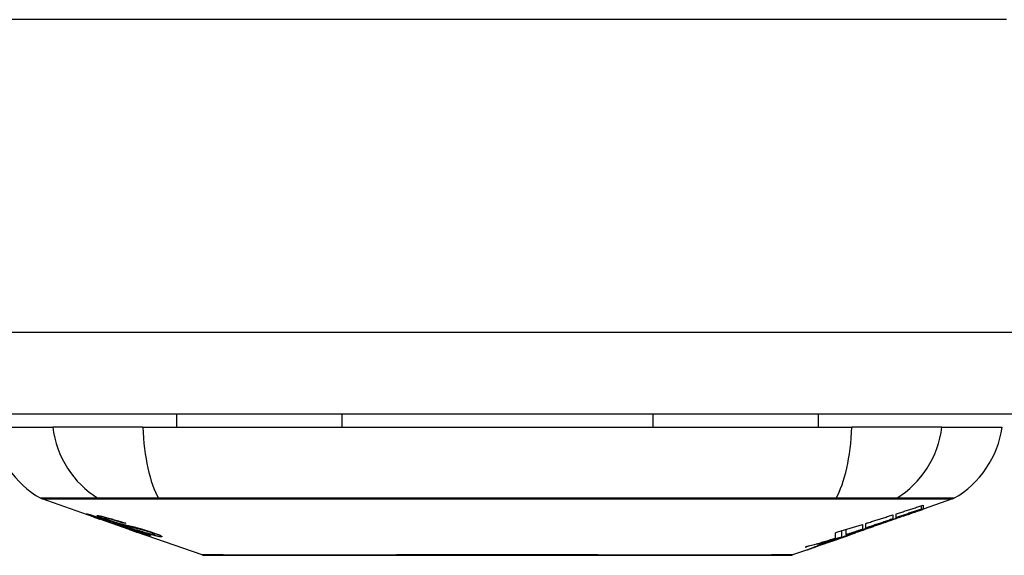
# Model space of a CAD drawing. Header units: inches. Extents: x 25 to 686, y 75 to 315.
# Tile 41 of 256: x 152.504 to 153.694, y 74.875 to 75.523. Entities that reach past the tile are written whole.
import ezdxf

# ---------------------------------------------------------------- set-up
doc = ezdxf.new("R2010")
doc.units = ezdxf.units.IN
doc.header["$MEASUREMENT"] = 0
doc.layers.add('Visible Edges(ANSI)', color=7, linetype='Continuous', lineweight=25)
doc.layers.add('Visible Tangent Edges(ANSI)', color=7, linetype='Continuous', lineweight=25)

msp = doc.modelspace()

# ---------------------------------------------------------------- linework, layer by layer
at = {"layer": 'Visible Edges(ANSI)'}
for p, q in [((157.2323, 75.0456), (91.6273, 75.0456)), ((152.6935, 75.0456), (152.6935, 75.0298)), ((152.8933, 75.0456), (152.8933, 75.0298)), ((153.2694, 75.0456), (153.2694, 75.0298)), ((153.4691, 75.0456), (153.4691, 75.0298)), ((152.4711, 75.0298), (152.5439, 75.0298)), ((152.6527, 75.0298), (152.5439, 75.0298)), ((152.6527, 75.0298), (153.51, 75.0298)), ((153.6188, 75.0298), (153.51, 75.0298)), ((153.6188, 75.0298), (153.6916, 75.0298)), ((152.5928, 74.9213), (152.531, 74.9429)), ((153.6317, 74.9429), (153.5962, 74.9305)), ((153.594, 74.9307), (153.594, 74.9347)), ((153.5962, 74.9354), (153.5962, 74.9308)), ((153.5962, 74.9305), (153.5962, 74.9305)), ((152.5928, 74.9213), (152.6006, 74.9185)), ((152.5932, 74.9219), (152.5932, 74.9227)), ((152.6006, 74.9185), (152.601, 74.9184)), ((152.6362, 74.9061), (152.601, 74.9184)), ((152.6064, 74.9198), (152.6064, 74.9212)), ((152.6138, 74.9156), (152.6138, 74.916)), ((152.6304, 74.9134), (152.6304, 74.914)), ((153.5488, 74.9139), (153.5382, 74.9102)), ((153.5595, 74.9236), (153.5595, 74.9188)), ((153.5636, 74.9202), (153.5636, 74.9249)), ((153.5721, 74.9222), (153.5721, 74.9228)), ((152.6366, 74.906), (152.6463, 74.9025)), ((152.7245, 74.8752), (152.6463, 74.9025)), ((152.6536, 74.9012), (152.6536, 74.9021)), ((153.4902, 74.8955), (153.4902, 74.9021)), ((153.4978, 74.8969), (153.4978, 74.9044)), ((153.5031, 74.8996), (153.5031, 74.906)), ((153.5145, 74.902), (153.5149, 74.9022)), ((153.5149, 74.9022), (153.5149, 74.9033)), ((153.5228, 74.9121), (153.5228, 74.9063)), ((153.5269, 74.9077), (153.5269, 74.9133)), ((153.5269, 74.907), (153.5269, 74.9072)), ((153.5435, 74.912), (153.5433, 74.912)), ((153.5435, 74.912), (153.5435, 74.9124)), ((152.6672, 74.9001), (152.6672, 74.9014)), ((153.4897, 74.8932), (153.4861, 74.892)), ((153.4861, 74.892), (153.4861, 74.892)), ((153.5033, 74.898), (153.4999, 74.8968)), ((153.5102, 74.9004), (153.5056, 74.8988)), ((153.5128, 74.9013), (153.5128, 74.9014)), ((153.455, 74.8811), (153.4382, 74.8752)), ((153.4768, 74.8887), (153.4768, 74.8888))]:
    msp.add_line(p, q, dxfattribs=at)
at = {"layer": 'Visible Edges(ANSI)', "flags": 128}
for points in [[(153.5435, 74.9124), (153.5454, 74.9131), (153.5474, 74.9139), (153.5494, 74.9146), (153.5513, 74.9153), (153.5533, 74.916), (153.5553, 74.9167), (153.5573, 74.9174), (153.5592, 74.9181), (153.5613, 74.9189), (153.5633, 74.9196), (153.5653, 74.9203), (153.5674, 74.9211), (153.5695, 74.9218), (153.5716, 74.9226), (153.5737, 74.9233), (153.5758, 74.9241), (153.578, 74.9249), (153.5802, 74.9257), (153.5824, 74.9265), (153.5847, 74.9273), (153.5869, 74.9281), (153.5892, 74.929), (153.5916, 74.9298), (153.594, 74.9307)], [(153.5636, 74.9249), (153.565, 74.9253), (153.5663, 74.9258), (153.5677, 74.9262), (153.5691, 74.9266), (153.5704, 74.9271), (153.5718, 74.9275), (153.5731, 74.928), (153.5745, 74.9284), (153.5759, 74.9288), (153.5772, 74.9293), (153.5786, 74.9297), (153.5799, 74.9301), (153.5813, 74.9306), (153.5827, 74.931), (153.584, 74.9315), (153.5854, 74.9319), (153.5867, 74.9323), (153.5881, 74.9328), (153.5895, 74.9332), (153.5908, 74.9337), (153.5922, 74.9341), (153.5935, 74.9345), (153.5949, 74.935), (153.5962, 74.9354)], [(153.594, 74.9307), (153.5927, 74.9302), (153.5915, 74.9298), (153.5902, 74.9294), (153.5889, 74.9289), (153.5877, 74.9285), (153.5864, 74.9281), (153.5851, 74.9276), (153.5839, 74.9272), (153.5826, 74.9268), (153.5813, 74.9263), (153.5801, 74.9259), (153.5788, 74.9255), (153.5775, 74.925), (153.5763, 74.9246), (153.575, 74.9241), (153.5737, 74.9237), (153.5725, 74.9233), (153.5712, 74.9228), (153.5699, 74.9224), (153.5687, 74.922), (153.5674, 74.9215), (153.5662, 74.9211), (153.5649, 74.9207), (153.5636, 74.9202)], [(153.5962, 74.9308), (153.5952, 74.9304), (153.5942, 74.93), (153.5933, 74.9297), (153.5923, 74.9293), (153.5913, 74.929), (153.5903, 74.9286), (153.5893, 74.9283), (153.5883, 74.9279), (153.5873, 74.9275), (153.5862, 74.9272), (153.5852, 74.9268), (153.5842, 74.9265), (153.5832, 74.9261), (153.5822, 74.9258), (153.5812, 74.9254), (153.5802, 74.925), (153.5792, 74.9247), (153.5782, 74.9243), (153.5772, 74.924), (153.5762, 74.9236), (153.5752, 74.9232), (153.5741, 74.9229), (153.5731, 74.9225), (153.5721, 74.9222)], [(153.5721, 74.9222), (153.5731, 74.9225), (153.5741, 74.9229), (153.5751, 74.9232), (153.5762, 74.9235), (153.5772, 74.9239), (153.5782, 74.9242), (153.5792, 74.9246), (153.5802, 74.9249), (153.5812, 74.9253), (153.5822, 74.9256), (153.5832, 74.926), (153.5842, 74.9263), (153.5852, 74.9267), (153.5862, 74.927), (153.5872, 74.9274), (153.5882, 74.9277), (153.5892, 74.9281), (153.5902, 74.9284), (153.5912, 74.9288), (153.5922, 74.9291), (153.5932, 74.9295), (153.5942, 74.9298), (153.5952, 74.9302), (153.5962, 74.9305)], [(152.6031, 74.918), (152.602, 74.9184), (152.6008, 74.9188), (152.5997, 74.9192), (152.5986, 74.9195), (152.5976, 74.9199), (152.5965, 74.9203), (152.5955, 74.9207), (152.5945, 74.921), (152.5936, 74.9214), (152.5926, 74.9217), (152.5916, 74.9221), (152.5906, 74.9224), (152.5896, 74.9228), (152.5887, 74.9231), (152.5879, 74.9235), (152.5871, 74.9237), (152.5865, 74.924), (152.5859, 74.9242), (152.5854, 74.9244), (152.5849, 74.9246), (152.5845, 74.9248), (152.5843, 74.925), (152.5844, 74.925), (152.5847, 74.925)], [(152.5847, 74.925), (152.5855, 74.9248), (152.5866, 74.9246), (152.5877, 74.9243), (152.589, 74.9239), (152.5901, 74.9236), (152.5911, 74.9233), (152.5923, 74.923), (152.5936, 74.9226), (152.595, 74.9221), (152.5965, 74.9217), (152.598, 74.9212), (152.5994, 74.9207), (152.6009, 74.9203), (152.6022, 74.9198), (152.6035, 74.9194), (152.6047, 74.919), (152.6059, 74.9186), (152.6071, 74.9182), (152.6083, 74.9178), (152.6095, 74.9174), (152.6107, 74.917), (152.6119, 74.9166), (152.6131, 74.9162), (152.6143, 74.9158)], [(152.5936, 74.9219), (152.5934, 74.9219), (152.5933, 74.9219), (152.5932, 74.9219), (152.5932, 74.9219), (152.5933, 74.9219), (152.5934, 74.9218), (152.5935, 74.9217), (152.5938, 74.9216), (152.5941, 74.9215), (152.5944, 74.9213), (152.5949, 74.9211), (152.5954, 74.9209), (152.596, 74.9207), (152.5967, 74.9204), (152.5974, 74.9202), (152.5982, 74.9199), (152.5989, 74.9196), (152.5995, 74.9194), (152.6002, 74.9192), (152.6008, 74.9189), (152.6015, 74.9187), (152.6022, 74.9185), (152.6029, 74.9182), (152.6036, 74.918)], [(152.6138, 74.9156), (152.6126, 74.916), (152.6113, 74.9164), (152.6101, 74.9169), (152.6088, 74.9173), (152.6076, 74.9177), (152.6064, 74.9181), (152.6053, 74.9185), (152.6041, 74.9188), (152.603, 74.9192), (152.6019, 74.9195), (152.6008, 74.9199), (152.5998, 74.9202), (152.5988, 74.9205), (152.598, 74.9207), (152.5973, 74.9209), (152.5966, 74.9211), (152.5961, 74.9213), (152.5955, 74.9214), (152.5951, 74.9216), (152.5947, 74.9217), (152.5943, 74.9218), (152.594, 74.9218), (152.5938, 74.9219), (152.5936, 74.9219)], [(152.613, 74.9166), (152.6119, 74.9169), (152.6108, 74.9173), (152.6098, 74.9177), (152.6088, 74.918), (152.6078, 74.9184), (152.6069, 74.9187), (152.6059, 74.9191), (152.6051, 74.9194), (152.6042, 74.9197), (152.6034, 74.92), (152.6026, 74.9203), (152.6016, 74.9207), (152.6005, 74.9212), (152.5994, 74.9216), (152.5986, 74.922), (152.598, 74.9223), (152.5977, 74.9225), (152.5976, 74.9227), (152.5975, 74.9228), (152.5976, 74.9228), (152.5978, 74.9229), (152.5981, 74.9229), (152.5985, 74.9228), (152.599, 74.9228)], [(152.599, 74.9228), (152.5998, 74.9226), (152.6008, 74.9224), (152.6019, 74.9222), (152.6031, 74.922), (152.6044, 74.9217), (152.6058, 74.9213), (152.6072, 74.921), (152.6086, 74.9206), (152.6102, 74.9202), (152.6118, 74.9197), (152.6136, 74.9192), (152.6154, 74.9187), (152.6171, 74.9182), (152.6187, 74.9177), (152.6203, 74.9172), (152.6217, 74.9168), (152.623, 74.9164), (152.6244, 74.916), (152.6257, 74.9155), (152.627, 74.9151), (152.6283, 74.9147), (152.6296, 74.9143), (152.6309, 74.9138), (152.6322, 74.9134)], [(152.623, 74.9112), (152.6223, 74.9115), (152.6215, 74.9117), (152.6206, 74.912), (152.6198, 74.9123), (152.6188, 74.9126), (152.6179, 74.9129), (152.6168, 74.9132), (152.6158, 74.9136), (152.6148, 74.9139), (152.6139, 74.9143), (152.6129, 74.9146), (152.6121, 74.9149), (152.6113, 74.9151), (152.6105, 74.9154), (152.6098, 74.9156), (152.6091, 74.9159), (152.6083, 74.9161), (152.6076, 74.9164), (152.6068, 74.9167), (152.6061, 74.9169), (152.6054, 74.9172), (152.6046, 74.9174), (152.6039, 74.9177), (152.6031, 74.918)], [(152.6036, 74.918), (152.6043, 74.9177), (152.605, 74.9175), (152.6057, 74.9172), (152.6064, 74.917), (152.6071, 74.9168), (152.6078, 74.9165), (152.6084, 74.9163), (152.6091, 74.9161), (152.6097, 74.9159), (152.6102, 74.9157), (152.6107, 74.9155), (152.6111, 74.9154), (152.6116, 74.9153), (152.612, 74.9151), (152.6124, 74.915), (152.6127, 74.9149), (152.6131, 74.9148), (152.6135, 74.9146), (152.6138, 74.9145), (152.6141, 74.9144), (152.6144, 74.9143), (152.6147, 74.9142), (152.615, 74.9142), (152.6153, 74.9141)], [(152.6077, 74.9198), (152.6072, 74.9199), (152.6069, 74.9199), (152.6066, 74.9199), (152.6065, 74.9198), (152.6064, 74.9198), (152.6065, 74.9197), (152.6067, 74.9196), (152.6069, 74.9194), (152.6071, 74.9193), (152.6075, 74.9191), (152.6079, 74.919), (152.6083, 74.9188), (152.6089, 74.9185), (152.6095, 74.9183), (152.61, 74.9181), (152.6106, 74.9179), (152.6111, 74.9177), (152.6116, 74.9175), (152.6121, 74.9173), (152.6126, 74.9172), (152.6131, 74.917), (152.6137, 74.9168), (152.6142, 74.9166), (152.6148, 74.9164)], [(152.6304, 74.9134), (152.6297, 74.9136), (152.629, 74.9139), (152.6282, 74.9141), (152.6275, 74.9143), (152.6267, 74.9146), (152.626, 74.9148), (152.6253, 74.9151), (152.6245, 74.9153), (152.6238, 74.9155), (152.623, 74.9158), (152.6223, 74.916), (152.6216, 74.9162), (152.6209, 74.9164), (152.62, 74.9167), (152.6191, 74.917), (152.6179, 74.9173), (152.6166, 74.9177), (152.6153, 74.918), (152.6138, 74.9184), (152.6123, 74.9188), (152.6108, 74.9192), (152.6096, 74.9195), (152.6085, 74.9197), (152.6077, 74.9198)], [(152.6341, 74.9098), (152.6332, 74.9101), (152.6323, 74.9103), (152.6313, 74.9106), (152.6303, 74.9109), (152.6293, 74.9112), (152.6282, 74.9115), (152.6271, 74.9119), (152.6259, 74.9122), (152.6249, 74.9126), (152.6239, 74.9129), (152.6229, 74.9132), (152.622, 74.9135), (152.6212, 74.9138), (152.6204, 74.914), (152.6197, 74.9143), (152.6189, 74.9145), (152.6182, 74.9148), (152.6174, 74.915), (152.6167, 74.9153), (152.6159, 74.9155), (152.6152, 74.9158), (152.6144, 74.916), (152.6137, 74.9163), (152.613, 74.9166)], [(152.6143, 74.9158), (152.6143, 74.9158), (152.6143, 74.9158), (152.6143, 74.9158), (152.6142, 74.9158), (152.6142, 74.9157), (152.6142, 74.9157), (152.6142, 74.9157), (152.6141, 74.9157), (152.6141, 74.9157), (152.6141, 74.9157), (152.6141, 74.9157), (152.6141, 74.9157), (152.614, 74.9157), (152.614, 74.9157), (152.614, 74.9157), (152.614, 74.9157), (152.614, 74.9156), (152.6139, 74.9156), (152.6139, 74.9156), (152.6139, 74.9156), (152.6139, 74.9156), (152.6138, 74.9156), (152.6138, 74.9156), (152.6138, 74.9156)], [(152.6148, 74.9164), (152.6155, 74.9161), (152.6162, 74.9159), (152.617, 74.9156), (152.6177, 74.9154), (152.6184, 74.9151), (152.6192, 74.9149), (152.6199, 74.9147), (152.6206, 74.9144), (152.6212, 74.9143), (152.6217, 74.9141), (152.6223, 74.9139), (152.6227, 74.9138), (152.6232, 74.9136), (152.6236, 74.9135), (152.624, 74.9134), (152.6244, 74.9133), (152.6249, 74.9132), (152.6252, 74.913), (152.6256, 74.9129), (152.626, 74.9128), (152.6264, 74.9127), (152.6267, 74.9126), (152.6271, 74.9126), (152.6274, 74.9125)], [(152.6153, 74.9141), (152.6156, 74.914), (152.616, 74.9139), (152.6164, 74.9137), (152.6169, 74.9136), (152.6173, 74.9135), (152.6178, 74.9134), (152.6182, 74.9132), (152.6187, 74.9131), (152.6192, 74.913), (152.6197, 74.9128), (152.6203, 74.9127), (152.6208, 74.9125), (152.6213, 74.9124), (152.6219, 74.9122), (152.6224, 74.9121), (152.6229, 74.912), (152.6234, 74.9118), (152.624, 74.9117), (152.6245, 74.9115), (152.6251, 74.9114), (152.6257, 74.9112), (152.6263, 74.911), (152.6269, 74.9109), (152.6275, 74.9107)], [(153.5269, 74.9133), (153.5283, 74.9138), (153.5296, 74.9142), (153.531, 74.9146), (153.5323, 74.915), (153.5337, 74.9155), (153.5351, 74.9159), (153.5364, 74.9163), (153.5378, 74.9167), (153.5391, 74.9172), (153.5405, 74.9176), (153.5419, 74.918), (153.5432, 74.9184), (153.5446, 74.9189), (153.5459, 74.9193), (153.5473, 74.9197), (153.5487, 74.9202), (153.55, 74.9206), (153.5514, 74.921), (153.5527, 74.9215), (153.5541, 74.9219), (153.5554, 74.9223), (153.5568, 74.9227), (153.5582, 74.9232), (153.5595, 74.9236)], [(153.5595, 74.9188), (153.5582, 74.9184), (153.5568, 74.9179), (153.5554, 74.9174), (153.5541, 74.917), (153.5527, 74.9165), (153.5514, 74.916), (153.55, 74.9156), (153.5487, 74.9151), (153.5473, 74.9146), (153.5459, 74.9142), (153.5446, 74.9137), (153.5432, 74.9132), (153.5419, 74.9128), (153.5405, 74.9123), (153.5391, 74.9118), (153.5378, 74.9114), (153.5364, 74.9109), (153.535, 74.9104), (153.5337, 74.91), (153.5323, 74.9095), (153.531, 74.909), (153.5296, 74.9086), (153.5283, 74.9081), (153.5269, 74.9077)], [(153.5773, 74.9239), (153.5759, 74.9234), (153.5745, 74.9229), (153.5731, 74.9224), (153.5717, 74.9219), (153.5703, 74.9215), (153.5689, 74.921), (153.5674, 74.9205), (153.566, 74.92), (153.5646, 74.9195), (153.5632, 74.919), (153.5618, 74.9185), (153.5604, 74.918), (153.559, 74.9175), (153.5575, 74.917), (153.5561, 74.9165), (153.5547, 74.916), (153.5533, 74.9155), (153.5519, 74.915), (153.5505, 74.9145), (153.5491, 74.914), (153.5477, 74.9135), (153.5463, 74.913), (153.5449, 74.9125), (153.5435, 74.912)], [(152.6374, 74.9072), (152.6368, 74.9074), (152.6361, 74.9076), (152.6354, 74.9078), (152.6347, 74.908), (152.6341, 74.9082), (152.6334, 74.9083), (152.6328, 74.9085), (152.6323, 74.9086), (152.6317, 74.9088), (152.6312, 74.9089), (152.6308, 74.909), (152.6303, 74.9092), (152.6298, 74.9093), (152.6294, 74.9094), (152.6289, 74.9095), (152.6284, 74.9097), (152.6278, 74.9098), (152.6272, 74.91), (152.6266, 74.9102), (152.6259, 74.9104), (152.6252, 74.9106), (152.6245, 74.9108), (152.6237, 74.911), (152.623, 74.9112)], [(152.6274, 74.9125), (152.6278, 74.9124), (152.6283, 74.9122), (152.6288, 74.9121), (152.6294, 74.912), (152.63, 74.9118), (152.6306, 74.9117), (152.6312, 74.9115), (152.6319, 74.9114), (152.6325, 74.9112), (152.6332, 74.9111), (152.6339, 74.9109), (152.6346, 74.9108), (152.6353, 74.9106), (152.636, 74.9104), (152.6367, 74.9103), (152.6374, 74.9101), (152.6381, 74.91), (152.6388, 74.9098), (152.6395, 74.9097), (152.6402, 74.9095), (152.6409, 74.9093), (152.6417, 74.9091), (152.6424, 74.909), (152.6432, 74.9088)], [(152.6275, 74.9107), (152.6282, 74.9105), (152.629, 74.9103), (152.6298, 74.91), (152.6306, 74.9098), (152.6315, 74.9095), (152.6324, 74.9092), (152.6333, 74.909), (152.6343, 74.9087), (152.6352, 74.9084), (152.636, 74.9081), (152.6368, 74.9079), (152.6375, 74.9076), (152.6381, 74.9074), (152.6388, 74.9072), (152.6394, 74.907), (152.64, 74.9068), (152.6407, 74.9066), (152.6413, 74.9064), (152.6419, 74.9062), (152.6426, 74.9059), (152.6432, 74.9057), (152.6438, 74.9055), (152.6445, 74.9053), (152.6451, 74.9051)], [(152.6322, 74.9134), (152.6322, 74.9134), (152.6321, 74.9134), (152.632, 74.9134), (152.6319, 74.9134), (152.6319, 74.9134), (152.6318, 74.9134), (152.6317, 74.9134), (152.6316, 74.9134), (152.6316, 74.9134), (152.6315, 74.9134), (152.6314, 74.9134), (152.6313, 74.9134), (152.6313, 74.9134), (152.6312, 74.9134), (152.6311, 74.9134), (152.631, 74.9134), (152.631, 74.9134), (152.6309, 74.9134), (152.6308, 74.9134), (152.6307, 74.9134), (152.6307, 74.9134), (152.6306, 74.9134), (152.6305, 74.9134), (152.6304, 74.9134)], [(152.6525, 74.9055), (152.6518, 74.9057), (152.651, 74.9059), (152.6502, 74.9061), (152.6494, 74.9063), (152.6486, 74.9065), (152.6478, 74.9066), (152.647, 74.9068), (152.6462, 74.907), (152.6455, 74.9071), (152.6449, 74.9073), (152.6442, 74.9074), (152.6436, 74.9076), (152.643, 74.9077), (152.6423, 74.9078), (152.6417, 74.908), (152.641, 74.9081), (152.6403, 74.9083), (152.6395, 74.9085), (152.6386, 74.9087), (152.6377, 74.9089), (152.6368, 74.9091), (152.6359, 74.9094), (152.635, 74.9096), (152.6341, 74.9098)], [(152.6619, 74.8982), (152.6617, 74.8982), (152.6614, 74.8982), (152.6611, 74.8983), (152.6607, 74.8984), (152.6602, 74.8985), (152.6597, 74.8986), (152.6591, 74.8988), (152.6585, 74.899), (152.6578, 74.8992), (152.657, 74.8994), (152.656, 74.8997), (152.6549, 74.9001), (152.6534, 74.9005), (152.6518, 74.9011), (152.65, 74.9017), (152.6483, 74.9022), (152.6466, 74.9028), (152.6451, 74.9033), (152.6436, 74.9039), (152.642, 74.9044), (152.6405, 74.9049), (152.6389, 74.9055), (152.6374, 74.906), (152.6358, 74.9065)], [(152.6358, 74.9065), (152.6358, 74.9065), (152.6359, 74.9065), (152.6359, 74.9065), (152.6359, 74.9065), (152.6359, 74.9065), (152.6359, 74.9065), (152.636, 74.9065), (152.636, 74.9065), (152.636, 74.9065), (152.636, 74.9065), (152.6361, 74.9065), (152.6361, 74.9065), (152.6361, 74.9065), (152.6361, 74.9065), (152.6362, 74.9065), (152.6362, 74.9065), (152.6362, 74.9065), (152.6362, 74.9065), (152.6363, 74.9065), (152.6363, 74.9065), (152.6363, 74.9065), (152.6363, 74.9065), (152.6364, 74.9065), (152.6364, 74.9065)], [(152.6362, 74.9061), (152.6362, 74.9061), (152.6362, 74.9061), (152.6362, 74.9061), (152.6362, 74.9061), (152.6362, 74.9061), (152.6363, 74.9061), (152.6363, 74.9061), (152.6363, 74.9061), (152.6363, 74.9061), (152.6363, 74.906), (152.6363, 74.906), (152.6364, 74.906), (152.6364, 74.906), (152.6364, 74.906), (152.6364, 74.906), (152.6364, 74.906), (152.6364, 74.906), (152.6365, 74.906), (152.6365, 74.906), (152.6365, 74.906), (152.6365, 74.906), (152.6365, 74.906), (152.6365, 74.906), (152.6366, 74.906)], [(152.6364, 74.9065), (152.638, 74.906), (152.6396, 74.9054), (152.6413, 74.9049), (152.6428, 74.9043), (152.6444, 74.9038), (152.6458, 74.9033), (152.6471, 74.9029), (152.6481, 74.9026), (152.6488, 74.9024), (152.6493, 74.9022), (152.6498, 74.9021), (152.6502, 74.9019), (152.6506, 74.9018), (152.651, 74.9017), (152.6513, 74.9016), (152.6516, 74.9015), (152.6519, 74.9015), (152.6522, 74.9014), (152.6524, 74.9013), (152.6526, 74.9013), (152.6528, 74.9013), (152.6529, 74.9012), (152.6531, 74.9012), (152.6532, 74.9012)], [(152.6445, 74.9049), (152.6442, 74.905), (152.6438, 74.9051), (152.6435, 74.9052), (152.6432, 74.9053), (152.6429, 74.9054), (152.6426, 74.9055), (152.6423, 74.9056), (152.642, 74.9057), (152.6417, 74.9058), (152.6414, 74.9059), (152.6411, 74.906), (152.6407, 74.9061), (152.6404, 74.9062), (152.6401, 74.9063), (152.6399, 74.9064), (152.6396, 74.9065), (152.6393, 74.9066), (152.639, 74.9067), (152.6387, 74.9068), (152.6385, 74.9069), (152.6382, 74.907), (152.6379, 74.907), (152.6377, 74.9071), (152.6374, 74.9072)], [(152.6432, 74.9088), (152.644, 74.9086), (152.6449, 74.9084), (152.6458, 74.9081), (152.6467, 74.9079), (152.6477, 74.9076), (152.6487, 74.9073), (152.6497, 74.907), (152.6507, 74.9067), (152.6517, 74.9065), (152.6525, 74.9062), (152.6533, 74.906), (152.6541, 74.9057), (152.6548, 74.9055), (152.6554, 74.9053), (152.6561, 74.9051), (152.6567, 74.9049), (152.6573, 74.9047), (152.658, 74.9045), (152.6586, 74.9043), (152.6592, 74.9041), (152.6599, 74.9039), (152.6605, 74.9037), (152.6611, 74.9035), (152.6618, 74.9033)], [(152.6532, 74.9012), (152.6533, 74.9012), (152.6534, 74.9012), (152.6534, 74.9012), (152.6535, 74.9012), (152.6535, 74.9012), (152.6536, 74.9012), (152.6536, 74.9012), (152.6536, 74.9012), (152.6536, 74.9013), (152.6536, 74.9013), (152.6535, 74.9013), (152.6535, 74.9014), (152.6534, 74.9014), (152.6533, 74.9015), (152.6532, 74.9016), (152.653, 74.9016), (152.6529, 74.9017), (152.6527, 74.9018), (152.6523, 74.9019), (152.6516, 74.9023), (152.6502, 74.9028), (152.6486, 74.9034), (152.6466, 74.9041), (152.6445, 74.9049)], [(152.6743, 74.8971), (152.6739, 74.8971), (152.6733, 74.8972), (152.6727, 74.8973), (152.6721, 74.8974), (152.6714, 74.8975), (152.6706, 74.8977), (152.6697, 74.8979), (152.6688, 74.8981), (152.6678, 74.8983), (152.6667, 74.8986), (152.6654, 74.899), (152.6639, 74.8994), (152.6622, 74.8999), (152.6604, 74.9004), (152.6586, 74.901), (152.6569, 74.9015), (152.6553, 74.902), (152.6538, 74.9025), (152.6523, 74.903), (152.6509, 74.9035), (152.6494, 74.904), (152.6479, 74.9045), (152.6465, 74.905), (152.645, 74.9055)], [(152.645, 74.9055), (152.6451, 74.9055), (152.6452, 74.9055), (152.6453, 74.9055), (152.6453, 74.9054), (152.6454, 74.9054), (152.6455, 74.9054), (152.6456, 74.9054), (152.6457, 74.9054), (152.6457, 74.9054), (152.6458, 74.9054), (152.6459, 74.9054), (152.646, 74.9054), (152.6461, 74.9054), (152.6461, 74.9054), (152.6462, 74.9054), (152.6463, 74.9054), (152.6464, 74.9054), (152.6464, 74.9054), (152.6465, 74.9054), (152.6466, 74.9053), (152.6467, 74.9053), (152.6468, 74.9053), (152.6468, 74.9053), (152.6469, 74.9053)], [(152.6451, 74.9051), (152.6473, 74.9043), (152.6493, 74.9036), (152.6513, 74.9029), (152.6532, 74.9022), (152.6549, 74.9016), (152.6563, 74.901), (152.6574, 74.9006), (152.6581, 74.9003), (152.6587, 74.9001), (152.6592, 74.8999), (152.6596, 74.8997), (152.6601, 74.8995), (152.6604, 74.8993), (152.6608, 74.8992), (152.6611, 74.899), (152.6613, 74.8989), (152.6616, 74.8988), (152.6619, 74.8986), (152.6621, 74.8985), (152.6623, 74.8984), (152.6623, 74.8983), (152.6623, 74.8982), (152.6622, 74.8982), (152.6619, 74.8982)], [(152.6469, 74.9053), (152.6482, 74.9049), (152.6494, 74.9045), (152.6507, 74.9041), (152.652, 74.9036), (152.6532, 74.9032), (152.6545, 74.9028), (152.6557, 74.9024), (152.6569, 74.9021), (152.658, 74.9018), (152.659, 74.9015), (152.6599, 74.9012), (152.6606, 74.901), (152.6613, 74.9008), (152.6619, 74.9007), (152.6624, 74.9006), (152.6629, 74.9004), (152.6634, 74.9003), (152.6638, 74.9003), (152.6642, 74.9002), (152.6646, 74.9001), (152.6649, 74.9001), (152.6653, 74.9), (152.6656, 74.9), (152.6658, 74.8999)], [(152.6598, 74.9032), (152.6595, 74.9033), (152.6592, 74.9034), (152.6589, 74.9035), (152.6586, 74.9036), (152.6582, 74.9037), (152.6579, 74.9038), (152.6576, 74.9039), (152.6573, 74.9041), (152.657, 74.9041), (152.6567, 74.9042), (152.6564, 74.9043), (152.6561, 74.9044), (152.6558, 74.9045), (152.6554, 74.9046), (152.6551, 74.9047), (152.6548, 74.9048), (152.6545, 74.9049), (152.6542, 74.905), (152.654, 74.9051), (152.6537, 74.9052), (152.6534, 74.9052), (152.6531, 74.9053), (152.6528, 74.9054), (152.6525, 74.9055)], [(152.6658, 74.8999), (152.666, 74.8999), (152.6662, 74.8999), (152.6664, 74.8999), (152.6665, 74.8999), (152.6667, 74.8999), (152.6668, 74.8999), (152.6669, 74.8999), (152.667, 74.8999), (152.6671, 74.9), (152.6672, 74.9), (152.6672, 74.9), (152.6672, 74.9001), (152.6672, 74.9001), (152.6671, 74.9002), (152.667, 74.9003), (152.6669, 74.9004), (152.6666, 74.9006), (152.6661, 74.9008), (152.6654, 74.9011), (152.6646, 74.9015), (152.6636, 74.9019), (152.6624, 74.9023), (152.6612, 74.9028), (152.6598, 74.9032)], [(152.6618, 74.9033), (152.6627, 74.903), (152.6636, 74.9027), (152.6645, 74.9024), (152.6654, 74.902), (152.6663, 74.9017), (152.6671, 74.9014), (152.6679, 74.9011), (152.6687, 74.9008), (152.6695, 74.9006), (152.6702, 74.9003), (152.6709, 74.9), (152.6716, 74.8997), (152.6725, 74.8993), (152.6736, 74.8989), (152.6745, 74.8984), (152.6752, 74.898), (152.6756, 74.8977), (152.6758, 74.8974), (152.6759, 74.8973), (152.6758, 74.8971), (152.6756, 74.8971), (152.6753, 74.897), (152.6749, 74.897), (152.6743, 74.8971)], [(153.5149, 74.9022), (153.513, 74.9015), (153.5111, 74.9009), (153.5092, 74.9003), (153.5073, 74.8996), (153.5054, 74.899), (153.5035, 74.8983), (153.5016, 74.8977), (153.4997, 74.8971), (153.4978, 74.8964), (153.4959, 74.8958), (153.494, 74.8951), (153.492, 74.8945), (153.4901, 74.8939), (153.4882, 74.8932), (153.4862, 74.8926), (153.4843, 74.892), (153.4824, 74.8913), (153.4805, 74.8907), (153.4785, 74.8901), (153.4766, 74.8895), (153.4747, 74.8888), (153.4727, 74.8882), (153.4708, 74.8876), (153.4689, 74.887)], [(153.4902, 74.9021), (153.4916, 74.9026), (153.4929, 74.903), (153.4943, 74.9034), (153.4956, 74.9038), (153.497, 74.9042), (153.4984, 74.9046), (153.4997, 74.905), (153.5011, 74.9054), (153.5024, 74.9058), (153.5038, 74.9063), (153.5052, 74.9067), (153.5065, 74.9071), (153.5079, 74.9075), (153.5092, 74.9079), (153.5106, 74.9083), (153.512, 74.9087), (153.5133, 74.9092), (153.5147, 74.9096), (153.516, 74.91), (153.5174, 74.9104), (153.5188, 74.9108), (153.5201, 74.9112), (153.5215, 74.9117), (153.5228, 74.9121)], [(153.4999, 74.8968), (153.5005, 74.897), (153.5011, 74.8973), (153.5017, 74.8975), (153.5023, 74.8977), (153.5029, 74.8979), (153.5035, 74.8981), (153.5041, 74.8983), (153.5047, 74.8986), (153.5054, 74.8988), (153.506, 74.899), (153.5066, 74.8992), (153.5072, 74.8994), (153.5078, 74.8996), (153.5084, 74.8999), (153.509, 74.9001), (153.5096, 74.9003), (153.5102, 74.9005), (153.5109, 74.9007), (153.5115, 74.9009), (153.5121, 74.9012), (153.5127, 74.9014), (153.5133, 74.9016), (153.5139, 74.9018), (153.5145, 74.902)], [(153.5031, 74.8996), (153.5048, 74.9001), (153.5065, 74.9006), (153.5082, 74.9012), (153.5099, 74.9017), (153.5116, 74.9023), (153.5132, 74.9028), (153.5149, 74.9033), (153.5166, 74.9039), (153.5183, 74.9044), (153.52, 74.905), (153.5217, 74.9055), (153.5234, 74.9061), (153.5251, 74.9066), (153.5267, 74.9072), (153.5284, 74.9077), (153.5301, 74.9083), (153.5318, 74.9088), (153.5335, 74.9094), (153.5352, 74.9099), (153.5368, 74.9105), (153.5385, 74.911), (153.5402, 74.9116), (153.5418, 74.9121), (153.5435, 74.9127)], [(153.5228, 74.9063), (153.522, 74.906), (153.5212, 74.9057), (153.5204, 74.9054), (153.5195, 74.9052), (153.5187, 74.9049), (153.5179, 74.9046), (153.5171, 74.9043), (153.5163, 74.904), (153.5154, 74.9038), (153.5146, 74.9035), (153.5138, 74.9032), (153.513, 74.9029), (153.5122, 74.9026), (153.5113, 74.9024), (153.5105, 74.9021), (153.5097, 74.9018), (153.5089, 74.9015), (153.508, 74.9012), (153.5072, 74.901), (153.5064, 74.9007), (153.5056, 74.9004), (153.5048, 74.9001), (153.5039, 74.8998), (153.5031, 74.8996)], [(153.5433, 74.912), (153.542, 74.9115), (153.5407, 74.9111), (153.5395, 74.9106), (153.5382, 74.9102), (153.537, 74.9098), (153.5357, 74.9093), (153.5344, 74.9089), (153.5332, 74.9084), (153.5319, 74.908), (153.5306, 74.9075), (153.5293, 74.9071), (153.5281, 74.9067), (153.5268, 74.9062), (153.5255, 74.9058), (153.5242, 74.9053), (153.523, 74.9049), (153.5217, 74.9044), (153.5204, 74.904), (153.5191, 74.9036), (153.5178, 74.9031), (153.5166, 74.9027), (153.5153, 74.9022), (153.514, 74.9018), (153.5128, 74.9014)], [(153.5435, 74.9127), (153.5428, 74.9125), (153.5421, 74.9122), (153.5414, 74.912), (153.5407, 74.9117), (153.54, 74.9115), (153.5393, 74.9113), (153.5387, 74.911), (153.538, 74.9108), (153.5373, 74.9105), (153.5366, 74.9103), (153.5359, 74.9101), (153.5352, 74.9098), (153.5345, 74.9096), (153.5338, 74.9094), (153.5331, 74.9091), (153.5324, 74.9089), (153.5317, 74.9086), (153.531, 74.9084), (153.5304, 74.9082), (153.5297, 74.9079), (153.529, 74.9077), (153.5283, 74.9074), (153.5276, 74.9072), (153.5269, 74.907)], [(153.5269, 74.907), (153.5276, 74.9072), (153.5283, 74.9074), (153.529, 74.9076), (153.5297, 74.9079), (153.5304, 74.9081), (153.531, 74.9083), (153.5317, 74.9085), (153.5324, 74.9088), (153.5331, 74.909), (153.5338, 74.9092), (153.5345, 74.9095), (153.5352, 74.9097), (153.5359, 74.9099), (153.5366, 74.9101), (153.5373, 74.9104), (153.538, 74.9106), (153.5387, 74.9108), (153.5394, 74.9111), (153.54, 74.9113), (153.5407, 74.9115), (153.5414, 74.9118), (153.5421, 74.912), (153.5428, 74.9122), (153.5435, 74.9124)], [(153.4978, 74.8969), (153.496, 74.8964), (153.4942, 74.8958), (153.4924, 74.8953), (153.4905, 74.8947), (153.4887, 74.8942), (153.4869, 74.8936), (153.485, 74.8931), (153.4832, 74.8926), (153.4814, 74.892), (153.4795, 74.8915), (153.4777, 74.891), (153.4758, 74.8905), (153.474, 74.89), (153.4721, 74.8895), (153.4703, 74.889), (153.4685, 74.8885), (153.4666, 74.888), (153.4647, 74.8875), (153.4629, 74.887), (153.461, 74.8865), (153.4592, 74.8861), (153.4573, 74.8856), (153.4555, 74.8852), (153.4536, 74.8847)], [(153.4536, 74.8847), (153.4551, 74.8851), (153.4567, 74.8856), (153.4582, 74.886), (153.4597, 74.8864), (153.4613, 74.8869), (153.4628, 74.8873), (153.4643, 74.8878), (153.4659, 74.8882), (153.4674, 74.8887), (153.4689, 74.8891), (153.4704, 74.8896), (153.472, 74.89), (153.4735, 74.8905), (153.475, 74.8909), (153.4765, 74.8914), (153.4781, 74.8918), (153.4796, 74.8923), (153.4811, 74.8927), (153.4826, 74.8932), (153.4841, 74.8937), (153.4857, 74.8941), (153.4872, 74.8946), (153.4887, 74.8951), (153.4902, 74.8955)], [(153.4689, 74.887), (153.4701, 74.8874), (153.4713, 74.8878), (153.4725, 74.8882), (153.4737, 74.8887), (153.4749, 74.8891), (153.4761, 74.8895), (153.4773, 74.8899), (153.4786, 74.8903), (153.4798, 74.8907), (153.481, 74.8911), (153.4822, 74.8916), (153.4834, 74.892), (153.4846, 74.8924), (153.4858, 74.8928), (153.487, 74.8932), (153.4882, 74.8936), (153.4894, 74.894), (153.4906, 74.8945), (153.4918, 74.8949), (153.493, 74.8953), (153.4942, 74.8957), (153.4954, 74.8961), (153.4966, 74.8965), (153.4978, 74.8969)], [(153.4689, 74.886), (153.4702, 74.8864), (153.4714, 74.8869), (153.4726, 74.8873), (153.4739, 74.8877), (153.4751, 74.8882), (153.4763, 74.8886), (153.4775, 74.889), (153.4786, 74.8894), (153.4796, 74.8897), (153.4805, 74.8901), (153.4813, 74.8903), (153.4821, 74.8906), (153.4829, 74.8909), (153.4837, 74.8912), (153.4845, 74.8915), (153.4853, 74.8917), (153.4861, 74.892), (153.4869, 74.8923), (153.4877, 74.8926), (153.4884, 74.8928), (153.4892, 74.8931), (153.49, 74.8934), (153.4908, 74.8936), (153.4915, 74.8939)], [(153.4934, 74.8945), (153.4932, 74.8945), (153.4931, 74.8944), (153.493, 74.8944), (153.4928, 74.8943), (153.4927, 74.8943), (153.4925, 74.8942), (153.4924, 74.8942), (153.4922, 74.8941), (153.4921, 74.894), (153.4919, 74.894), (153.4918, 74.8939), (153.4916, 74.8939), (153.4915, 74.8938), (153.4913, 74.8938), (153.4911, 74.8937), (153.491, 74.8937), (153.4908, 74.8936), (153.4907, 74.8935), (153.4905, 74.8935), (153.4903, 74.8934), (153.4902, 74.8934), (153.49, 74.8933), (153.4898, 74.8933), (153.4897, 74.8932)], [(153.4915, 74.8939), (153.4919, 74.894), (153.4923, 74.8942), (153.4928, 74.8943), (153.4932, 74.8945), (153.4936, 74.8946), (153.494, 74.8947), (153.4944, 74.8949), (153.4947, 74.895), (153.4951, 74.8952), (153.4955, 74.8953), (153.4959, 74.8954), (153.4963, 74.8955), (153.4966, 74.8957), (153.497, 74.8958), (153.4974, 74.8959), (153.4977, 74.8961), (153.4981, 74.8962), (153.4984, 74.8963), (153.4988, 74.8964), (153.4991, 74.8965), (153.4995, 74.8967), (153.4998, 74.8968), (153.5002, 74.8969), (153.5005, 74.897)], [(153.4963, 74.8956), (153.4962, 74.8955), (153.4962, 74.8955), (153.4961, 74.8954), (153.496, 74.8954), (153.4958, 74.8954), (153.4957, 74.8953), (153.4956, 74.8953), (153.4955, 74.8953), (153.4954, 74.8952), (153.4953, 74.8952), (153.4952, 74.8951), (153.4951, 74.8951), (153.4949, 74.8951), (153.4948, 74.895), (153.4947, 74.895), (153.4945, 74.8949), (153.4944, 74.8949), (153.4943, 74.8948), (153.4941, 74.8948), (153.494, 74.8947), (153.4938, 74.8947), (153.4937, 74.8946), (153.4935, 74.8946), (153.4934, 74.8945)], [(153.4973, 74.8959), (153.4972, 74.8959), (153.4972, 74.8959), (153.4972, 74.8959), (153.4972, 74.8959), (153.4971, 74.8958), (153.4971, 74.8958), (153.4971, 74.8958), (153.497, 74.8958), (153.497, 74.8958), (153.497, 74.8958), (153.4969, 74.8958), (153.4969, 74.8958), (153.4969, 74.8957), (153.4968, 74.8957), (153.4968, 74.8957), (153.4967, 74.8957), (153.4967, 74.8957), (153.4966, 74.8957), (153.4966, 74.8956), (153.4965, 74.8956), (153.4965, 74.8956), (153.4964, 74.8956), (153.4964, 74.8956), (153.4963, 74.8956)], [(153.5005, 74.897), (153.5007, 74.8971), (153.501, 74.8972), (153.5012, 74.8973), (153.5015, 74.8973), (153.5017, 74.8974), (153.502, 74.8975), (153.5022, 74.8976), (153.5024, 74.8977), (153.5026, 74.8978), (153.5029, 74.8978), (153.5031, 74.8979), (153.5033, 74.898), (153.5035, 74.8981), (153.5037, 74.8981), (153.5039, 74.8982), (153.5041, 74.8983), (153.5043, 74.8983), (153.5045, 74.8984), (153.5047, 74.8985), (153.5049, 74.8985), (153.5051, 74.8986), (153.5052, 74.8987), (153.5054, 74.8987), (153.5056, 74.8988)], [(153.5102, 74.9004), (153.51, 74.9003), (153.5098, 74.9003), (153.5096, 74.9002), (153.5094, 74.9001), (153.5091, 74.9), (153.5089, 74.8999), (153.5086, 74.8998), (153.5084, 74.8998), (153.5081, 74.8997), (153.5078, 74.8996), (153.5076, 74.8995), (153.5073, 74.8994), (153.507, 74.8993), (153.5067, 74.8992), (153.5064, 74.8991), (153.5061, 74.899), (153.5057, 74.8988), (153.5054, 74.8987), (153.5051, 74.8986), (153.5048, 74.8985), (153.5044, 74.8984), (153.5041, 74.8983), (153.5037, 74.8981), (153.5033, 74.898)], [(153.5128, 74.9013), (153.5127, 74.9013), (153.5127, 74.9013), (153.5127, 74.9013), (153.5127, 74.9013), (153.5126, 74.9013), (153.5126, 74.9013), (153.5125, 74.9012), (153.5125, 74.9012), (153.5124, 74.9012), (153.5123, 74.9012), (153.5122, 74.9011), (153.5121, 74.9011), (153.512, 74.901), (153.5119, 74.901), (153.5118, 74.901), (153.5117, 74.9009), (153.5115, 74.9009), (153.5114, 74.9008), (153.5112, 74.9007), (153.511, 74.9007), (153.5108, 74.9006), (153.5106, 74.9005), (153.5104, 74.9005), (153.5102, 74.9004)], [(153.455, 74.8811), (153.4551, 74.8811), (153.4553, 74.8812), (153.4555, 74.8812), (153.4556, 74.8813), (153.4558, 74.8814), (153.456, 74.8814), (153.4562, 74.8815), (153.4564, 74.8815), (153.4566, 74.8816), (153.4568, 74.8817), (153.457, 74.8818), (153.4572, 74.8818), (153.4574, 74.8819), (153.4576, 74.882), (153.4578, 74.8821), (153.4581, 74.8822), (153.4583, 74.8822), (153.4585, 74.8823), (153.4588, 74.8824), (153.459, 74.8825), (153.4593, 74.8826), (153.4595, 74.8827), (153.4598, 74.8828), (153.46, 74.8829)], [(153.46, 74.8829), (153.4604, 74.883), (153.4607, 74.8831), (153.461, 74.8832), (153.4614, 74.8833), (153.4617, 74.8834), (153.4621, 74.8836), (153.4624, 74.8837), (153.4628, 74.8838), (153.4631, 74.884), (153.4635, 74.8841), (153.4639, 74.8842), (153.4642, 74.8843), (153.4646, 74.8845), (153.465, 74.8846), (153.4654, 74.8847), (153.4658, 74.8849), (153.4661, 74.885), (153.4665, 74.8852), (153.4669, 74.8853), (153.4673, 74.8854), (153.4677, 74.8856), (153.4681, 74.8857), (153.4685, 74.8859), (153.4689, 74.886)], [(153.4665, 74.8851), (153.4663, 74.885), (153.4661, 74.885), (153.4659, 74.8849), (153.4657, 74.8848), (153.4656, 74.8848), (153.4654, 74.8847), (153.4653, 74.8847), (153.4651, 74.8846), (153.465, 74.8846), (153.4648, 74.8845), (153.4647, 74.8845), (153.4646, 74.8844), (153.4645, 74.8844), (153.4644, 74.8844), (153.4643, 74.8843), (153.4642, 74.8843), (153.4641, 74.8843), (153.464, 74.8842), (153.4639, 74.8842), (153.4638, 74.8842), (153.4638, 74.8842), (153.4637, 74.8841), (153.4636, 74.8841), (153.4636, 74.8841)], [(153.4768, 74.8887), (153.4764, 74.8885), (153.4759, 74.8884), (153.4754, 74.8882), (153.475, 74.8881), (153.4745, 74.8879), (153.474, 74.8877), (153.4736, 74.8876), (153.4731, 74.8874), (153.4727, 74.8872), (153.4722, 74.8871), (153.4718, 74.8869), (153.4713, 74.8868), (153.4709, 74.8866), (153.4704, 74.8865), (153.47, 74.8863), (153.4695, 74.8862), (153.4691, 74.886), (153.4687, 74.8859), (153.4683, 74.8857), (153.4679, 74.8856), (153.4675, 74.8855), (153.4672, 74.8853), (153.4668, 74.8852), (153.4665, 74.8851)], [(152.7261, 74.8749), (152.7266, 74.8749), (152.7279, 74.8749), (152.73, 74.8749), (152.733, 74.8749), (152.7368, 74.8749), (152.7414, 74.8749), (152.7469, 74.8748), (152.7532, 74.8748), (152.7603, 74.8748), (152.7681, 74.8748), (152.7767, 74.8748), (152.786, 74.8748), (152.796, 74.8747), (152.8067, 74.8747), (152.818, 74.8747), (152.83, 74.8747), (152.8426, 74.8747), (152.8557, 74.8747), (152.8694, 74.8747), (152.8836, 74.8748), (152.8983, 74.8748), (152.9134, 74.8748), (152.929, 74.8748), (152.945, 74.8748), (152.9614, 74.8748), (152.978, 74.8749), (152.9949, 74.8749), (153.0119, 74.8749), (153.029, 74.8749), (153.0463, 74.8749), (153.0637, 74.8749), (153.0812, 74.8749), (153.0987, 74.8749), (153.1162, 74.8749), (153.1335, 74.8749), (153.1507, 74.8749), (153.1676, 74.8749), (153.1844, 74.8749), (153.201, 74.8748), (153.2174, 74.8748), (153.2334, 74.8748), (153.249, 74.8748), (153.2642, 74.8748), (153.279, 74.8748), (153.2932, 74.8747), (153.3069, 74.8747), (153.3201, 74.8747), (153.3327, 74.8747), (153.3446, 74.8747), (153.356, 74.8747), (153.3667, 74.8747), (153.3767, 74.8748), (153.386, 74.8748), (153.3946, 74.8748), (153.4024, 74.8748), (153.4095, 74.8748), (153.4158, 74.8748), (153.4213, 74.8749), (153.4259, 74.8749), (153.4297, 74.8749), (153.4327, 74.8749), (153.4348, 74.8749), (153.4361, 74.8749), (153.4365, 74.8749)]]:
    msp.add_lwpolyline(points, dxfattribs=at)
at = {"layer": 'Visible Edges(ANSI)'}
for centre, radius, start, end in [((152.5881, 75.0461), 0.1181, 187.9413, 240.1831), ((153.5746, 75.0461), 0.1181, 299.8169, 352.0587), ((152.5343, 74.9522), 0.00984, 240.1831, 250.71), ((153.6284, 74.9522), 0.00984, 289.29, 299.8169), ((152.7262, 74.8798), 0.00492, 250.71, 269.8269), ((153.4365, 74.8798), 0.00492, 270.1731, 289.29)]:
    msp.add_arc(centre, radius, start, end, dxfattribs=at)
at = {"layer": 'Visible Tangent Edges(ANSI)'}
for p, q in [((153.6968, 75.5226), (152.4658, 75.5226)), ((91.6273, 75.1446), (157.2323, 75.1446)), ((152.6006, 74.9429), (152.6008, 74.9429)), ((152.6725, 74.9429), (152.673, 74.9429)), ((153.4897, 74.9429), (153.4902, 74.9429)), ((153.5619, 74.9429), (153.5621, 74.9429)), ((152.5936, 74.9219), (152.5936, 74.9226)), ((152.6031, 74.918), (152.6031, 74.9181)), ((152.6077, 74.9198), (152.6077, 74.9208)), ((152.613, 74.9166), (152.613, 74.917)), ((152.623, 74.9112), (152.623, 74.9119)), ((152.6341, 74.9098), (152.6341, 74.9109)), ((152.6374, 74.9072), (152.6374, 74.9076)), ((152.6445, 74.9049), (152.6445, 74.9053)), ((152.6525, 74.9055), (152.6525, 74.9062)), ((152.6598, 74.9032), (152.6598, 74.904)), ((153.5433, 74.912), (153.5433, 74.9124)), ((152.6619, 74.8982), (152.6619, 74.8986)), ((152.6743, 74.8971), (152.6743, 74.8985)), ((153.4897, 74.8932), (153.4897, 74.8933)), ((153.4934, 74.8945), (153.4934, 74.8945)), ((153.4963, 74.8956), (153.4963, 74.8956)), ((153.5033, 74.898), (153.5033, 74.8981)), ((153.5102, 74.9004), (153.5102, 74.9005)), ((153.4665, 74.8851), (153.4665, 74.8851))]:
    msp.add_line(p, q, dxfattribs=at)
at = {"layer": 'Visible Tangent Edges(ANSI)', "flags": 128}
for points in [[(152.5985, 74.9439), (152.593, 74.9438), (152.5876, 74.9438), (152.5825, 74.9438), (152.5776, 74.9438), (152.5729, 74.9438), (152.5684, 74.9438), (152.5642, 74.9438), (152.5603, 74.9438), (152.5565, 74.9438), (152.553, 74.9437), (152.5498, 74.9437), (152.5468, 74.9437), (152.544, 74.9437), (152.5414, 74.9437), (152.5391, 74.9437), (152.5371, 74.9437), (152.5353, 74.9437), (152.5337, 74.9437), (152.5324, 74.9437), (152.5313, 74.9437), (152.5304, 74.9437), (152.5298, 74.9437), (152.5295, 74.9437), (152.5294, 74.9437)], [(152.531, 74.9429), (152.5311, 74.9429), (152.5315, 74.9429), (152.5321, 74.9429), (152.5329, 74.9429), (152.534, 74.9429), (152.5354, 74.9429), (152.537, 74.9429), (152.5388, 74.9429), (152.5409, 74.9429), (152.5432, 74.9429), (152.5457, 74.9429), (152.5486, 74.9429), (152.5516, 74.9429), (152.5549, 74.9429), (152.5584, 74.9429), (152.5622, 74.9429), (152.5662, 74.9429), (152.5704, 74.9429), (152.5749, 74.9429), (152.5796, 74.9429), (152.5845, 74.9429), (152.5896, 74.9429), (152.595, 74.9429), (152.6006, 74.9429)], [(152.6718, 74.9439), (152.6676, 74.9439), (152.6634, 74.9439), (152.6594, 74.9439), (152.6554, 74.9439), (152.6515, 74.9439), (152.6476, 74.9439), (152.6439, 74.9439), (152.6402, 74.9439), (152.6367, 74.9439), (152.6332, 74.9439), (152.6299, 74.9439), (152.6267, 74.9439), (152.6236, 74.9439), (152.6206, 74.9439), (152.6178, 74.9439), (152.6151, 74.9439), (152.6125, 74.9439), (152.61, 74.9439), (152.6078, 74.9439), (152.6056, 74.9439), (152.6036, 74.9439), (152.6018, 74.9439), (152.6001, 74.9439), (152.5985, 74.9439)], [(152.6008, 74.9429), (152.6023, 74.9429), (152.604, 74.9429), (152.6059, 74.9429), (152.6078, 74.9429), (152.61, 74.9429), (152.6122, 74.9429), (152.6146, 74.9429), (152.6172, 74.9429), (152.6198, 74.9429), (152.6226, 74.9429), (152.6255, 74.9429), (152.6286, 74.9429), (152.6317, 74.9429), (152.635, 74.9429), (152.6383, 74.9429), (152.6418, 74.9429), (152.6453, 74.9429), (152.649, 74.9429), (152.6527, 74.9429), (152.6565, 74.9429), (152.6604, 74.9429), (152.6644, 74.9429), (152.6684, 74.9429), (152.6725, 74.9429)], [(153.4909, 74.9439), (153.458, 74.9438), (153.4247, 74.9438), (153.391, 74.9438), (153.3571, 74.9438), (153.323, 74.9437), (153.2886, 74.9437), (153.2541, 74.9437), (153.2195, 74.9437), (153.1848, 74.9437), (153.15, 74.9437), (153.1153, 74.9437), (153.0806, 74.9437), (153.0458, 74.9437), (153.0111, 74.9437), (152.9765, 74.9437), (152.9419, 74.9437), (152.9074, 74.9437), (152.8732, 74.9437), (152.839, 74.9437), (152.8051, 74.9438), (152.7714, 74.9438), (152.7379, 74.9438), (152.7047, 74.9438), (152.6718, 74.9439)], [(152.673, 74.9429), (152.7058, 74.9429), (152.7389, 74.9429), (152.7722, 74.9429), (152.8059, 74.9429), (152.8397, 74.9429), (152.8737, 74.9429), (152.9079, 74.9429), (152.9423, 74.9429), (152.9767, 74.9429), (153.0113, 74.9429), (153.0459, 74.9429), (153.0806, 74.9429), (153.1152, 74.9429), (153.1498, 74.9429), (153.1845, 74.9429), (153.2191, 74.9429), (153.2537, 74.9429), (153.2881, 74.9429), (153.3223, 74.9429), (153.3564, 74.9429), (153.3902, 74.9429), (153.4237, 74.9429), (153.4568, 74.9429), (153.4897, 74.9429)], [(153.4902, 74.9429), (153.4942, 74.9429), (153.4983, 74.9429), (153.5022, 74.9429), (153.5061, 74.9429), (153.51, 74.9429), (153.5137, 74.9429), (153.5173, 74.9429), (153.5209, 74.9429), (153.5244, 74.9429), (153.5277, 74.9429), (153.531, 74.9429), (153.5341, 74.9429), (153.5372, 74.9429), (153.5401, 74.9429), (153.5429, 74.9429), (153.5455, 74.9429), (153.5481, 74.9429), (153.5505, 74.9429), (153.5527, 74.9429), (153.5548, 74.9429), (153.5568, 74.9429), (153.5587, 74.9429), (153.5604, 74.9429), (153.5619, 74.9429)], [(153.5642, 74.9439), (153.5626, 74.9439), (153.5609, 74.9439), (153.5591, 74.9439), (153.5571, 74.9439), (153.5549, 74.9439), (153.5526, 74.9439), (153.5502, 74.9439), (153.5476, 74.9439), (153.5449, 74.9439), (153.5421, 74.9439), (153.5391, 74.9439), (153.536, 74.9439), (153.5328, 74.9439), (153.5294, 74.9439), (153.526, 74.9439), (153.5224, 74.9439), (153.5188, 74.9439), (153.5151, 74.9439), (153.5112, 74.9439), (153.5073, 74.9439), (153.5033, 74.9439), (153.4993, 74.9439), (153.4951, 74.9439), (153.4909, 74.9439)], [(153.5621, 74.9429), (153.5677, 74.9429), (153.5731, 74.9429), (153.5782, 74.9429), (153.5832, 74.9429), (153.5879, 74.9429), (153.5923, 74.9429), (153.5965, 74.9429), (153.6005, 74.9429), (153.6043, 74.9429), (153.6078, 74.9429), (153.6111, 74.9429), (153.6141, 74.9429), (153.6169, 74.9429), (153.6195, 74.9429), (153.6218, 74.9429), (153.6239, 74.9429), (153.6257, 74.9429), (153.6273, 74.9429), (153.6286, 74.9429), (153.6297, 74.9429), (153.6306, 74.9429), (153.6312, 74.9429), (153.6316, 74.9429), (153.6317, 74.9429)], [(153.6333, 74.9437), (153.6332, 74.9437), (153.6328, 74.9437), (153.6322, 74.9437), (153.6314, 74.9437), (153.6303, 74.9437), (153.629, 74.9437), (153.6274, 74.9437), (153.6256, 74.9437), (153.6235, 74.9437), (153.6212, 74.9437), (153.6187, 74.9437), (153.6159, 74.9437), (153.6129, 74.9437), (153.6096, 74.9437), (153.6062, 74.9438), (153.6024, 74.9438), (153.5985, 74.9438), (153.5943, 74.9438), (153.5898, 74.9438), (153.5852, 74.9438), (153.5803, 74.9438), (153.5751, 74.9438), (153.5698, 74.9438), (153.5642, 74.9439)], [(152.8079, 74.8749), (152.8014, 74.8749), (152.7951, 74.8749), (152.789, 74.8749), (152.7832, 74.8749), (152.7777, 74.8749), (152.7724, 74.875), (152.7674, 74.875), (152.7626, 74.875), (152.7581, 74.875), (152.7538, 74.875), (152.7498, 74.8751), (152.7461, 74.8751), (152.7427, 74.8751), (152.7396, 74.8751), (152.7367, 74.8751), (152.7342, 74.8751), (152.7319, 74.8751), (152.73, 74.8751), (152.7283, 74.8752), (152.727, 74.8752), (152.7259, 74.8752), (152.7252, 74.8752), (152.7247, 74.8752), (152.7246, 74.8752)], [(152.8525, 74.8749), (152.8505, 74.8749), (152.8485, 74.8749), (152.8465, 74.8749), (152.8445, 74.8749), (152.8426, 74.8749), (152.8406, 74.8748), (152.8387, 74.8748), (152.8368, 74.8748), (152.8349, 74.8748), (152.833, 74.8748), (152.8311, 74.8748), (152.8292, 74.8748), (152.8274, 74.8748), (152.8255, 74.8748), (152.8237, 74.8748), (152.8219, 74.8748), (152.8201, 74.8748), (152.8183, 74.8748), (152.8165, 74.8749), (152.8148, 74.8749), (152.813, 74.8749), (152.8113, 74.8749), (152.8096, 74.8749), (152.8079, 74.8749)], [(153.3102, 74.8749), (153.294, 74.8749), (153.2771, 74.8749), (153.2594, 74.875), (153.2412, 74.875), (153.2224, 74.875), (153.2031, 74.8751), (153.1834, 74.8751), (153.1634, 74.8751), (153.1431, 74.8751), (153.1226, 74.8752), (153.102, 74.8752), (153.0812, 74.8752), (153.0605, 74.8752), (153.0398, 74.8752), (153.0193, 74.8751), (152.999, 74.8751), (152.9789, 74.8751), (152.9593, 74.8751), (152.94, 74.875), (152.9213, 74.875), (152.9031, 74.875), (152.8855, 74.8749), (152.8686, 74.8749), (152.8525, 74.8749)], [(153.3548, 74.8749), (153.3531, 74.8749), (153.3514, 74.8749), (153.3497, 74.8749), (153.3479, 74.8749), (153.3462, 74.8749), (153.3444, 74.8748), (153.3426, 74.8748), (153.3408, 74.8748), (153.339, 74.8748), (153.3372, 74.8748), (153.3353, 74.8748), (153.3335, 74.8748), (153.3316, 74.8748), (153.3297, 74.8748), (153.3279, 74.8748), (153.3259, 74.8748), (153.324, 74.8748), (153.3221, 74.8748), (153.3201, 74.8749), (153.3182, 74.8749), (153.3162, 74.8749), (153.3142, 74.8749), (153.3122, 74.8749), (153.3102, 74.8749)], [(153.4382, 74.8752), (153.438, 74.8752), (153.4375, 74.8752), (153.4368, 74.8752), (153.4357, 74.8752), (153.4343, 74.8752), (153.4327, 74.8751), (153.4307, 74.8751), (153.4285, 74.8751), (153.4259, 74.8751), (153.4231, 74.8751), (153.42, 74.8751), (153.4166, 74.8751), (153.4129, 74.8751), (153.4089, 74.875), (153.4047, 74.875), (153.4001, 74.875), (153.3953, 74.875), (153.3903, 74.875), (153.385, 74.8749), (153.3794, 74.8749), (153.3736, 74.8749), (153.3676, 74.8749), (153.3613, 74.8749), (153.3548, 74.8749)]]:
    msp.add_lwpolyline(points, dxfattribs=at)
at = {"layer": 'Visible Tangent Edges(ANSI)'}
for centre, major_axis, ratio, start_param, end_param in [((152.6543, 75.0461), (0, -0.1181), 0.943995, 4.850991, 5.75935), ((152.6913, 75.0461), (0, -0.1181), 0.32996, 4.850991, 5.75935), ((153.4714, 75.0461), (0, 0.1181), 0.32996, 3.665428, 4.573787), ((153.5084, 75.0461), (0, -0.1181), 0.943995, 0.523835, 1.432195), ((152.6032, 74.9524), (0.00008, -0.00984), 0.945463, 5.751833, 6.01554), ((152.6734, 74.9524), (-0.00003, -0.00984), 0.32572, 5.760249, 6.023956), ((153.4893, 74.9524), (0.00003, -0.00984), 0.32572, 0.259229, 0.522936), ((153.5595, 74.9524), (-0.00008, -0.00984), 0.945463, 0.267645, 0.531352)]:
    msp.add_ellipse(centre, major_axis=major_axis, ratio=ratio, start_param=start_param, end_param=end_param, dxfattribs=at)

doc.saveas('drawing.dxf')
